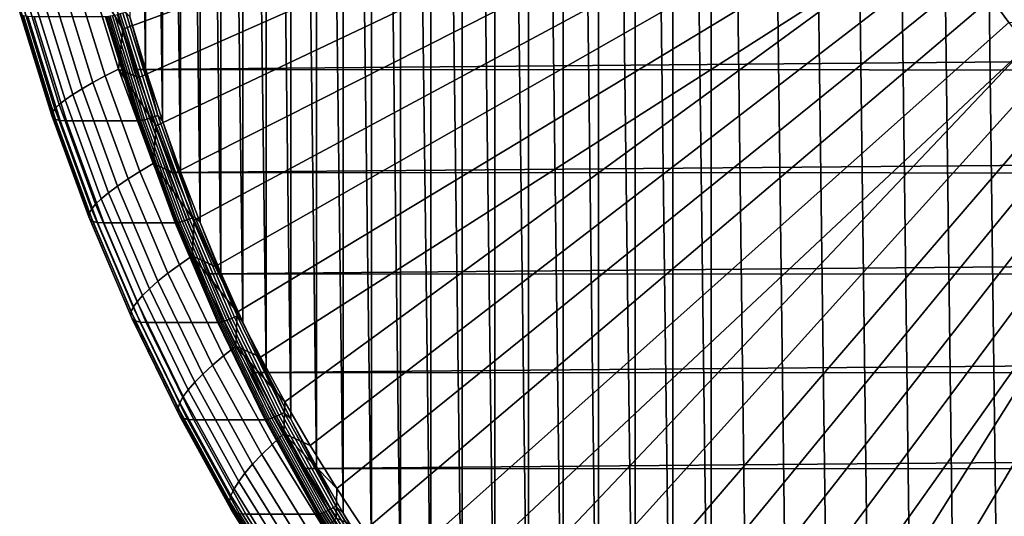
# Model space of a CAD drawing. Header units: metres. Extents: x -248 to 28, y -28 to 28.
# Tile 2 of 256: x -246.66 to -235.91, y -11.94 to -6.52. Entities that reach past the tile are written whole.
import ezdxf

# ---------------------------------------------------------------- set-up
doc = ezdxf.new("R2010")
doc.units = ezdxf.units.M
doc.layers.add('solid_10_061_053_XXX', color=7, linetype='CONTINUOUS')

msp = doc.modelspace()

# ---------------------------------------------------------------- linework, layer by layer
at = {"layer": 'solid_10_061_053_XXX'}
for points in [[(-236.392624, 18.992285, 142.390793), (-235.91008, -19.298853, 142.215164), (-235.420013, -19.59153, 142.036789), (-235.910049, 19.298868, 142.215149)], [(-236.867279, 18.672037, 142.563553), (-236.392654, -18.992268, 142.390793), (-235.91008, -19.298853, 142.215164), (-236.392624, 18.992285, 142.390793)], [(-237.333664, 18.33839, 142.733307), (-236.86731, -18.672018, 142.563568), (-236.392654, -18.992268, 142.390793), (-236.867279, 18.672037, 142.563553)], [(-237.791519, 17.99152, 142.899948), (-237.333694, -18.338371, 142.733307), (-236.86731, -18.672018, 142.563568), (-237.333664, 18.33839, 142.733307)], [(-238.240448, 17.631714, 143.063339), (-237.79155, -17.991501, 142.899963), (-237.333694, -18.338371, 142.733307), (-237.791519, 17.99152, 142.899948)], [(-238.68013, 17.259256, 143.223373), (-238.240479, -17.631695, 143.063354), (-237.79155, -17.991501, 142.899963), (-238.240448, 17.631714, 143.063339)], [(-239.110306, 16.874342, 143.379944), (-238.680145, -17.259237, 143.223389), (-238.240479, -17.631695, 143.063354), (-238.68013, 17.259256, 143.223373)], [(-239.110306, 16.874342, 143.379944), (-239.530609, 16.477306, 143.532928), (-239.110321, -16.874321, 143.379959)], [(-239.110306, 16.874342, 143.379944), (-239.110321, -16.874321, 143.379959), (-238.680145, -17.259237, 143.223389)], [(-239.530609, 16.477306, 143.532928), (-239.940735, 16.068447, 143.68219), (-239.530624, -16.477285, 143.532928)], [(-239.530609, 16.477306, 143.532928), (-239.530624, -16.477285, 143.532928), (-239.110321, -16.874321, 143.379959)], [(-239.940735, 16.068447, 143.68219), (-240.340454, 15.64798, 143.827682), (-239.94075, -16.068424, 143.682205)], [(-239.940735, 16.068447, 143.68219), (-239.94075, -16.068424, 143.682205), (-239.530624, -16.477285, 143.532928)], [(-240.340454, 15.64798, 143.827682), (-240.729401, 15.216286, 143.969254), (-240.340469, -15.647956, 143.827682)], [(-240.340454, 15.64798, 143.827682), (-240.340469, -15.647956, 143.827682), (-239.94075, -16.068424, 143.682205)], [(-240.729401, 15.216286, 143.969254), (-241.107315, 14.773669, 144.106796), (-240.729416, -15.216263, 143.969254)], [(-240.729401, 15.216286, 143.969254), (-240.729416, -15.216263, 143.969254), (-240.340469, -15.647956, 143.827682)], [(-241.107315, 14.773669, 144.106796), (-241.473984, 14.32037, 144.24025), (-241.10733, -14.773646, 144.106812)], [(-241.107315, 14.773669, 144.106796), (-241.10733, -14.773646, 144.106812), (-240.729416, -15.216263, 143.969254)], [(-241.473984, 14.32037, 144.24025), (-241.829071, 13.856809, 144.369492), (-241.474014, -14.320346, 144.240265)], [(-241.473984, 14.32037, 144.24025), (-241.474014, -14.320346, 144.240265), (-241.10733, -14.773646, 144.106812)], [(-241.829071, 13.856809, 144.369492), (-242.172333, 13.383299, 144.494431), (-241.829086, -13.856784, 144.369507)], [(-241.829071, 13.856809, 144.369492), (-241.829086, -13.856784, 144.369507), (-241.474014, -14.320346, 144.240265)], [(-242.172333, 13.383299, 144.494431), (-242.503586, 12.900101, 144.615005), (-242.172363, -13.383272, 144.494446)], [(-242.172333, 13.383299, 144.494431), (-242.172363, -13.383272, 144.494446), (-241.829086, -13.856784, 144.369507)], [(-242.503586, 12.900101, 144.615005), (-242.82251, 12.407674, 144.731079), (-242.503601, -12.900073, 144.615005)], [(-242.503586, 12.900101, 144.615005), (-242.503601, -12.900073, 144.615005), (-242.172363, -13.383272, 144.494446)], [(-242.82251, 12.407674, 144.731079), (-243.128906, 11.906332, 144.84259), (-242.822525, -12.407646, 144.731079)], [(-242.82251, 12.407674, 144.731079), (-242.822525, -12.407646, 144.731079), (-242.503601, -12.900073, 144.615005)], [(-243.128906, 11.906332, 144.84259), (-243.422592, 11.396363, 144.949493), (-243.128922, -11.906305, 144.842606)], [(-243.128906, 11.906332, 144.84259), (-243.128922, -11.906305, 144.842606), (-242.822525, -12.407646, 144.731079)], [(-243.422592, 11.396363, 144.949493), (-243.703293, 10.878256, 145.051651), (-243.422607, -11.396337, 144.949493)], [(-243.422592, 11.396363, 144.949493), (-243.422607, -11.396337, 144.949493), (-243.128922, -11.906305, 144.842606)], [(-243.703293, 10.878256, 145.051651), (-243.970825, 10.352326, 145.149033), (-243.703308, -10.878228, 145.051666)], [(-243.703293, 10.878256, 145.051651), (-243.703308, -10.878228, 145.051666), (-243.422607, -11.396337, 144.949493)], [(-243.970825, 10.352326, 145.149033), (-244.225052, 9.818888, 145.241562), (-243.97084, -10.352297, 145.149033)], [(-243.970825, 10.352326, 145.149033), (-243.97084, -10.352297, 145.149033), (-243.703308, -10.878228, 145.051666)], [(-244.225052, 9.818888, 145.241562), (-244.465698, 9.278452, 145.329147), (-244.225067, -9.818857, 145.241562)], [(-244.225052, 9.818888, 145.241562), (-244.225067, -9.818857, 145.241562), (-243.97084, -10.352297, 145.149033)], [(-244.465698, 9.278452, 145.329147), (-244.692657, 8.731336, 145.411758), (-244.465714, -9.278421, 145.329163)], [(-244.465698, 9.278452, 145.329147), (-244.465714, -9.278421, 145.329163), (-244.225067, -9.818857, 145.241562)], [(-244.692657, 8.731336, 145.411758), (-244.905762, 8.177879, 145.489319), (-244.692673, -8.731306, 145.411758)], [(-244.692657, 8.731336, 145.411758), (-244.692673, -8.731306, 145.411758), (-244.465714, -9.278421, 145.329163)], [(-244.905762, 8.177879, 145.489319), (-245.104828, 7.618612, 145.561768), (-244.905777, -8.177851, 145.489319)], [(-244.905762, 8.177879, 145.489319), (-244.905777, -8.177851, 145.489319), (-244.692673, -8.731306, 145.411758)], [(-245.104828, 7.618612, 145.561768), (-245.289734, 7.053849, 145.629074), (-245.104843, -7.618583, 145.561783)], [(-245.104828, 7.618612, 145.561768), (-245.104843, -7.618583, 145.561783), (-244.905777, -8.177851, 145.489319)], [(-245.289734, 7.053849, 145.629074), (-245.460342, 6.483959, 145.691177), (-245.289734, -7.053819, 145.629074)], [(-245.289734, 7.053849, 145.629074), (-245.289734, -7.053819, 145.629074), (-245.104843, -7.618583, 145.561783)], [(-245.460342, 6.483959, 145.691177), (-245.460358, -6.483928, 145.691177), (-245.289734, -7.053819, 145.629074)], [(-245.699539, -6.084917, 140.59346), (-237.510818, -3.308642, 134.284363), (-237.406372, -3.626284, 134.246338), (-245.537872, -6.619333, 140.534622)], [(-245.362671, -7.148892, 140.470856), (-245.537872, -6.619333, 140.534622), (-237.406372, -3.626284, 134.246338)], [(-245.362671, -7.148892, 140.470856), (-237.406372, -3.626284, 134.246338), (-237.292374, -3.940315, 134.204849), (-245.174057, -7.673207, 140.402206)], [(-245.174057, -7.673207, 140.402206), (-237.292374, -3.940315, 134.204849), (-237.169006, -4.250243, 134.159943), (-244.972168, -8.191894, 140.32872)], [(-244.972168, -8.191894, 140.32872), (-237.169006, -4.250243, 134.159943), (-237.036362, -4.555786, 134.111664), (-244.757156, -8.704579, 140.250458)], [(-244.757156, -8.704579, 140.250458), (-237.036362, -4.555786, 134.111664), (-236.894592, -4.856642, 134.060074), (-244.529175, -9.210889, 140.16748)], [(-244.529175, -9.210889, 140.16748), (-236.894592, -4.856642, 134.060074), (-236.743805, -5.152534, 134.005188), (-244.288376, -9.710455, 140.079834)], [(-244.288376, -9.710455, 140.079834), (-236.743805, -5.152534, 134.005188), (-236.584183, -5.443156, 133.947098), (-244.034973, -10.202884, 139.98761)], [(-243.769135, -10.687803, 139.890854), (-244.034973, -10.202884, 139.98761), (-236.584183, -5.443156, 133.947098)], [(-243.769135, -10.687803, 139.890854), (-236.584183, -5.443156, 133.947098), (-236.415939, -5.728099, 133.885864), (-243.491089, -11.164841, 139.789658)], [(-245.417694, -7.059151, 145.888489), (-233.308578, -6.953255, 179.259445), (-233.627518, -5.805794, 179.375519), (-245.742279, -5.912111, 146.006622)], [(-243.491089, -11.164841, 139.789658), (-236.415939, -5.728099, 133.885864), (-236.239182, -6.007199, 133.821518), (-243.201019, -11.633695, 139.684067)], [(-205.272125, -7.076948, 131.276688), (-245.417694, -7.059151, 145.888489), (-245.742279, -5.912111, 146.006622), (-204.946625, -5.930121, 131.158218)], [(-245.730988, -7.130112, 140.787842), (-246.059052, -6.06726, 140.907242), (-245.907104, -6.003144, 140.750229), (-245.582764, -7.054831, 140.632172)], [(-245.907104, -6.003144, 140.750229), (-245.699539, -6.084917, 140.59346), (-245.537872, -6.619333, 140.534622)], [(-245.582764, -7.054831, 140.632172), (-245.907104, -6.003144, 140.750229), (-245.537872, -6.619333, 140.534622)], [(-243.201019, -11.633695, 139.684067), (-236.239182, -6.007199, 133.821518), (-236.054047, -6.280191, 133.754135), (-242.899094, -12.094044, 139.574173)], [(-220.432556, -6.546635, 128.068375), (-236.054047, -6.280191, 133.754135), (-236.239182, -6.007199, 133.821518), (-220.239365, -6.280191, 127.998062)], [(-245.982361, -7.269576, 141.140503), (-246.317352, -6.186039, 141.262436), (-246.196182, -6.128393, 141.078461), (-245.864548, -7.201891, 140.957748)], [(-245.864548, -7.201891, 140.957748), (-246.196182, -6.128393, 141.078461), (-246.059052, -6.06726, 140.907242), (-245.730988, -7.130112, 140.787842)], [(-246.083435, -7.33261, 141.334579), (-246.421555, -6.239725, 141.457642), (-246.317352, -6.186039, 141.262436), (-245.982361, -7.269576, 141.140503)], [(-246.278564, -7.488847, 141.968262), (-246.624435, -6.372788, 142.094147), (-246.575729, -6.333485, 141.875244), (-246.232147, -7.442699, 141.750183)], [(-246.232147, -7.442699, 141.750183), (-246.575729, -6.333485, 141.875244), (-246.507919, -6.289009, 141.662476), (-246.166931, -7.390477, 141.538376)], [(-246.166931, -7.390477, 141.538376), (-246.507919, -6.289009, 141.662476), (-246.421555, -6.239725, 141.457642), (-246.083435, -7.33261, 141.334579)], [(-242.899094, -12.094044, 139.574173), (-236.054047, -6.280191, 133.754135), (-235.86087, -6.546635, 133.683823), (-242.585526, -12.545591, 139.460052)], [(-220.633667, -6.806361, 128.141571), (-235.86087, -6.546635, 133.683823), (-236.054047, -6.280191, 133.754135), (-220.432556, -6.546635, 128.068375)], [(-246.313568, -7.561462, 142.415955), (-246.663025, -6.434634, 142.543152), (-246.65361, -6.406598, 142.317413), (-246.305786, -7.528544, 142.190811)], [(-246.301865, -7.587332, 142.641861), (-246.652618, -6.456667, 142.769516), (-246.663025, -6.434634, 142.543152), (-246.313568, -7.561462, 142.415955)], [(-246.305786, -7.528544, 142.190811), (-246.65361, -6.406598, 142.317413), (-246.624435, -6.372788, 142.094147), (-246.278564, -7.488847, 141.968262)], [(-245.56546, -6.453696, 145.706268), (-245.214767, -7.583813, 145.578629), (-245.184998, -7.57398, 145.580566), (-245.535233, -6.445329, 145.708054)], [(-245.535233, -6.445329, 145.708054), (-245.184998, -7.57398, 145.580566), (-245.155472, -7.563632, 145.577606), (-245.505249, -6.436523, 145.70491)], [(-245.505249, -6.436523, 145.70491), (-245.155472, -7.563632, 145.577606), (-245.460358, -6.483928, 145.691177)], [(-246.270767, -7.605941, 142.866623), (-246.622437, -6.472516, 142.994614), (-246.652618, -6.456667, 142.769516), (-246.301865, -7.587332, 142.641861)], [(-246.220535, -7.617136, 143.088394), (-246.572754, -6.482049, 143.216599), (-246.622437, -6.472516, 142.994614), (-246.270767, -7.605941, 142.866623)], [(-246.572754, -6.482049, 143.216599), (-246.220535, -7.617136, 143.088394), (-246.152603, -7.620823, 143.302551), (-246.505005, -6.48519, 143.430817)], [(-246.505005, -6.48519, 143.430817), (-246.152603, -7.620823, 143.302551), (-245.37236, -7.620745, 145.44632), (-245.724762, -6.485123, 145.57457)], [(-245.359512, -7.619995, 145.474808), (-245.711884, -6.484486, 145.603058), (-245.724762, -6.485123, 145.57457), (-245.37236, -7.620745, 145.44632)], [(-245.711884, -6.484486, 145.603058), (-245.359512, -7.619995, 145.474808), (-245.34259, -7.617516, 145.50116), (-245.694855, -6.482377, 145.629379)], [(-245.694855, -6.482377, 145.629379), (-245.34259, -7.617516, 145.50116), (-245.322037, -7.613447, 145.524582), (-245.674118, -6.478914, 145.65271)], [(-245.674118, -6.478914, 145.65271), (-245.322037, -7.613447, 145.524582), (-245.29837, -7.607889, 145.544464), (-245.650177, -6.474185, 145.672516)], [(-245.650177, -6.474185, 145.672516), (-245.29837, -7.607889, 145.544464), (-245.272156, -7.600979, 145.560349), (-245.623657, -6.468304, 145.688278)], [(-245.623657, -6.468304, 145.688278), (-245.272156, -7.600979, 145.560349), (-245.244064, -7.592887, 145.571838), (-245.595184, -6.461418, 145.699631)], [(-245.595184, -6.461418, 145.699631), (-245.244064, -7.592887, 145.571838), (-245.214767, -7.583813, 145.578629), (-245.56546, -6.453696, 145.706268)], [(-245.155472, -7.563632, 145.577606), (-245.289734, -7.053819, 145.629074), (-245.460358, -6.483928, 145.691177)], [(-242.585526, -12.545591, 139.460052), (-235.86087, -6.546635, 133.683823), (-235.659744, -6.806361, 133.610626), (-242.260529, -12.987985, 139.341766)], [(-245.582764, -7.054831, 140.632172), (-245.537872, -6.619333, 140.534622), (-245.362671, -7.148892, 140.470856)], [(-241.924377, -13.420883, 139.219421), (-242.260529, -12.987985, 139.341766), (-235.659744, -6.806361, 133.610626)], [(-241.924377, -13.420883, 139.219421), (-235.659744, -6.806361, 133.610626), (-235.450851, -7.059171, 133.534592), (-241.577332, -13.843944, 139.093094)], [(-245.036255, -8.186011, 145.749649), (-232.932693, -8.081268, 179.122635), (-233.308578, -6.953255, 179.259445), (-245.417694, -7.059151, 145.888489)], [(-245.350555, -8.173018, 140.649384), (-245.730988, -7.130112, 140.787842), (-245.582764, -7.054831, 140.632172), (-245.206665, -8.086815, 140.495285)], [(-245.582764, -7.054831, 140.632172), (-245.362671, -7.148892, 140.470856), (-245.174057, -7.673207, 140.402206)], [(-245.206665, -8.086815, 140.495285), (-245.582764, -7.054831, 140.632172), (-245.174057, -7.673207, 140.402206)], [(-205.65448, -8.203561, 131.415863), (-245.036255, -8.186011, 145.749649), (-245.417694, -7.059151, 145.888489), (-205.272125, -7.076948, 131.276688)], [(-245.155472, -7.563632, 145.577606), (-245.104843, -7.618583, 145.561783), (-245.289734, -7.053819, 145.629074)], [(-241.577332, -13.843944, 139.093094), (-235.450851, -7.059171, 133.534592), (-235.234482, -7.304684, 133.455841), (-241.21965, -14.256827, 138.962906)], [(-245.593933, -8.332716, 140.99913), (-245.982361, -7.269576, 141.140503), (-245.864548, -7.201891, 140.957748), (-245.480011, -8.255211, 140.817795)], [(-245.480011, -8.255211, 140.817795), (-245.864548, -7.201891, 140.957748), (-245.730988, -7.130112, 140.787842), (-245.350555, -8.173018, 140.649384)], [(-245.691376, -8.404896, 141.191879), (-246.083435, -7.33261, 141.334579), (-245.982361, -7.269576, 141.140503), (-245.593933, -8.332716, 140.99913)], [(-241.21965, -14.256827, 138.962906), (-235.234482, -7.304684, 133.455841), (-235.010864, -7.54265, 133.374451), (-240.851608, -14.659221, 138.828964)], [(-245.833771, -8.530957, 141.605194), (-246.232147, -7.442699, 141.750183), (-246.166931, -7.390477, 141.538376), (-245.771545, -8.471158, 141.39447)], [(-245.771545, -8.471158, 141.39447), (-246.166931, -7.390477, 141.538376), (-246.083435, -7.33261, 141.334579), (-245.691376, -8.404896, 141.191879)], [(-245.902466, -8.629257, 142.044022), (-246.305786, -7.528544, 142.190811), (-246.278564, -7.488847, 141.968262), (-245.877533, -8.583801, 141.822311)], [(-245.877533, -8.583801, 141.822311), (-246.278564, -7.488847, 141.968262), (-246.232147, -7.442699, 141.750183), (-245.833771, -8.530957, 141.605194)], [(-245.908371, -8.666952, 142.268478), (-246.313568, -7.561462, 142.415955), (-246.305786, -7.528544, 142.190811), (-245.902466, -8.629257, 142.044022)], [(-245.895172, -8.696575, 142.493835), (-246.301865, -7.587332, 142.641861), (-246.313568, -7.561462, 142.415955), (-245.908371, -8.666952, 142.268478)], [(-245.863007, -8.717884, 142.718216), (-246.270767, -7.605941, 142.866623), (-246.301865, -7.587332, 142.641861), (-245.895172, -8.696575, 142.493835)], [(-245.812134, -8.730702, 142.939743), (-246.220535, -7.617136, 143.088394), (-246.270767, -7.605941, 142.866623), (-245.863007, -8.717884, 142.718216)], [(-246.220535, -7.617136, 143.088394), (-245.812134, -8.730702, 142.939743), (-245.743988, -8.734924, 143.153839), (-246.152603, -7.620823, 143.302551)], [(-246.152603, -7.620823, 143.302551), (-245.743988, -8.734924, 143.153839), (-244.96376, -8.734836, 145.297592), (-245.37236, -7.620745, 145.44632)], [(-244.950943, -8.733975, 145.326111), (-245.359512, -7.619995, 145.474808), (-245.37236, -7.620745, 145.44632), (-244.96376, -8.734836, 145.297592)], [(-245.359512, -7.619995, 145.474808), (-244.950943, -8.733975, 145.326111), (-244.934158, -8.731133, 145.352509), (-245.34259, -7.617516, 145.50116)], [(-245.34259, -7.617516, 145.50116), (-244.934158, -8.731133, 145.352509), (-244.913818, -8.72647, 145.376007), (-245.322037, -7.613447, 145.524582)], [(-245.322037, -7.613447, 145.524582), (-244.913818, -8.72647, 145.376007), (-244.890457, -8.720099, 145.395996), (-245.29837, -7.607889, 145.544464)], [(-245.29837, -7.607889, 145.544464), (-244.890457, -8.720099, 145.395996), (-244.864609, -8.712179, 145.412018), (-245.272156, -7.600979, 145.560349)], [(-245.272156, -7.600979, 145.560349), (-244.864609, -8.712179, 145.412018), (-244.836945, -8.702904, 145.42366), (-245.244064, -7.592887, 145.571838)], [(-245.244064, -7.592887, 145.571838), (-244.836945, -8.702904, 145.42366), (-244.808136, -8.692503, 145.430634), (-245.214767, -7.583813, 145.578629)], [(-245.214767, -7.583813, 145.578629), (-244.808136, -8.692503, 145.430634), (-244.778885, -8.681233, 145.432755), (-245.184998, -7.57398, 145.580566)], [(-245.184998, -7.57398, 145.580566), (-244.778885, -8.681233, 145.432755), (-244.749924, -8.669373, 145.430008), (-245.155472, -7.563632, 145.577606)], [(-245.155472, -7.563632, 145.577606), (-244.749924, -8.669373, 145.430008), (-245.104843, -7.618583, 145.561783)], [(-244.749924, -8.669373, 145.430008), (-244.905777, -8.177851, 145.489319), (-245.104843, -7.618583, 145.561783)], [(-240.851608, -14.659221, 138.828964), (-235.010864, -7.54265, 133.374451), (-234.780167, -7.772909, 133.290482), (-240.473526, -15.05081, 138.691345)], [(-245.206665, -8.086815, 140.495285), (-245.174057, -7.673207, 140.402206), (-244.972168, -8.191894, 140.32872)], [(-240.473526, -15.05081, 138.691345), (-234.780167, -7.772909, 133.290482), (-234.542603, -7.995211, 133.20401), (-240.085632, -15.431328, 138.550171)], [(-240.085632, -15.431328, 138.550171), (-234.542603, -7.995211, 133.20401), (-234.298538, -8.209237, 133.115189), (-239.688248, -15.800506, 138.405533)], [(-244.918854, -9.193062, 140.492249), (-245.350555, -8.173018, 140.649384), (-245.206665, -8.086815, 140.495285), (-244.779877, -9.096214, 140.339951)], [(-245.206665, -8.086815, 140.495285), (-244.972168, -8.191894, 140.32872), (-244.757156, -8.704579, 140.250458)], [(-244.779877, -9.096214, 140.339951), (-245.206665, -8.086815, 140.495285), (-244.757156, -8.704579, 140.250458)], [(-244.598938, -9.289848, 145.590485), (-232.500992, -9.186386, 178.9655), (-232.932693, -8.081268, 179.122635), (-245.036255, -8.186011, 145.749649)], [(-245.153137, -9.372478, 140.838699), (-245.593933, -8.332716, 140.99913), (-245.480011, -8.255211, 140.817795), (-245.043625, -9.285403, 140.658966)], [(-245.043625, -9.285403, 140.658966), (-245.480011, -8.255211, 140.817795), (-245.350555, -8.173018, 140.649384), (-244.918854, -9.193062, 140.492249)], [(-206.092651, -9.306959, 131.575333), (-244.598938, -9.289848, 145.590485), (-245.036255, -8.186011, 145.749649), (-205.65448, -8.203561, 131.415863)], [(-244.749924, -8.669373, 145.430008), (-244.692673, -8.731306, 145.411758), (-244.905777, -8.177851, 145.489319)], [(-239.281601, -16.158092, 138.257523), (-239.688248, -15.800506, 138.405533), (-234.298538, -8.209237, 133.115189)], [(-239.281601, -16.158092, 138.257523), (-234.298538, -8.209237, 133.115189), (-234.048157, -8.41482, 133.024048), (-238.866013, -16.503839, 138.106262)], [(-245.24649, -9.453569, 141.029953), (-245.691376, -8.404896, 141.191879), (-245.593933, -8.332716, 140.99913), (-245.153137, -9.372478, 140.838699)], [(-245.381714, -9.595196, 141.440659), (-245.833771, -8.530957, 141.605194), (-245.771545, -8.471158, 141.39447), (-245.322891, -9.528013, 141.231171)], [(-245.322891, -9.528013, 141.231171), (-245.771545, -8.471158, 141.39447), (-245.691376, -8.404896, 141.191879), (-245.24649, -9.453569, 141.029953)], [(-238.866013, -16.503839, 138.106262), (-234.048157, -8.41482, 133.024048), (-233.791626, -8.611822, 132.930679), (-238.441742, -16.8375, 137.951843)], [(-245.444824, -9.705634, 141.877441), (-245.902466, -8.629257, 142.044022), (-245.877533, -8.583801, 141.822311), (-245.42247, -9.654565, 141.656677)], [(-245.42247, -9.654565, 141.656677), (-245.877533, -8.583801, 141.822311), (-245.833771, -8.530957, 141.605194), (-245.381714, -9.595196, 141.440659)], [(-245.448578, -9.747983, 142.10112), (-245.908371, -8.666952, 142.268478), (-245.902466, -8.629257, 142.044022), (-245.444824, -9.705634, 141.877441)], [(-245.433701, -9.781263, 142.325867), (-245.895172, -8.696575, 142.493835), (-245.908371, -8.666952, 142.268478), (-245.448578, -9.747983, 142.10112)], [(-245.400314, -9.805203, 142.549805), (-245.863007, -8.717884, 142.718216), (-245.895172, -8.696575, 142.493835), (-245.433701, -9.781263, 142.325867)], [(-244.864609, -8.712179, 145.412018), (-244.402161, -9.798764, 145.243698), (-244.374985, -9.788332, 145.255508), (-244.836945, -8.702904, 145.42366)], [(-244.836945, -8.702904, 145.42366), (-244.374985, -9.788332, 145.255508), (-244.346725, -9.776634, 145.26268), (-244.808136, -8.692503, 145.430634)], [(-244.808136, -8.692503, 145.430634), (-244.346725, -9.776634, 145.26268), (-244.318069, -9.763959, 145.265045), (-244.778885, -8.681233, 145.432755)], [(-244.779877, -9.096214, 140.339951), (-244.757156, -8.704579, 140.250458), (-244.529175, -9.210889, 140.16748)], [(-244.778885, -8.681233, 145.432755), (-244.318069, -9.763959, 145.265045), (-244.289749, -9.750619, 145.262512), (-244.749924, -8.669373, 145.430008)], [(-244.749924, -8.669373, 145.430008), (-244.289749, -9.750619, 145.262512), (-244.692673, -8.731306, 145.411758)], [(-238.441742, -16.8375, 137.951843), (-233.791626, -8.611822, 132.930679), (-233.529358, -8.799937, 132.83522), (-238.009125, -17.158827, 137.794373)], [(-245.348709, -9.819604, 142.771072), (-245.812134, -8.730702, 142.939743), (-245.863007, -8.717884, 142.718216), (-245.400314, -9.805203, 142.549805)], [(-245.812134, -8.730702, 142.939743), (-245.348709, -9.819604, 142.771072), (-245.280319, -9.824347, 142.985077), (-245.743988, -8.734924, 143.153839)], [(-245.743988, -8.734924, 143.153839), (-245.280319, -9.824347, 142.985077), (-244.500107, -9.824249, 145.128845), (-244.96376, -8.734836, 145.297592)], [(-244.487335, -9.823279, 145.157364), (-244.950943, -8.733975, 145.326111), (-244.96376, -8.734836, 145.297592), (-244.500107, -9.824249, 145.128845)], [(-244.950943, -8.733975, 145.326111), (-244.487335, -9.823279, 145.157364), (-244.470688, -9.820084, 145.183823), (-244.934158, -8.731133, 145.352509)], [(-244.934158, -8.731133, 145.352509), (-244.470688, -9.820084, 145.183823), (-244.450607, -9.814838, 145.207413), (-244.913818, -8.72647, 145.376007)], [(-244.913818, -8.72647, 145.376007), (-244.450607, -9.814838, 145.207413), (-244.427582, -9.807673, 145.227524), (-244.890457, -8.720099, 145.395996)], [(-244.890457, -8.720099, 145.395996), (-244.427582, -9.807673, 145.227524), (-244.402161, -9.798764, 145.243698), (-244.864609, -8.712179, 145.412018)], [(-244.289749, -9.750619, 145.262512), (-244.465714, -9.278421, 145.329163), (-244.692673, -8.731306, 145.411758)], [(-238.009125, -17.158827, 137.794373), (-233.529358, -8.799937, 132.83522), (-233.261597, -8.978979, 132.737762), (-237.568481, -17.467577, 137.634003)], [(-237.568481, -17.467577, 137.634003), (-233.261597, -8.978979, 132.737762), (-232.98851, -9.148843, 132.638367), (-237.120132, -17.763519, 137.47081)], [(-244.437088, -10.187388, 140.316895), (-244.918854, -9.193062, 140.492249), (-244.779877, -9.096214, 140.339951), (-244.303558, -10.080212, 140.16658)], [(-244.779877, -9.096214, 140.339951), (-244.529175, -9.210889, 140.16748), (-244.288376, -9.710455, 140.079834)], [(-244.303558, -10.080212, 140.16658), (-244.779877, -9.096214, 140.339951), (-244.288376, -9.710455, 140.079834)], [(-244.556641, -10.289579, 140.481705), (-245.043625, -9.285403, 140.658966), (-244.918854, -9.193062, 140.492249), (-244.437088, -10.187388, 140.316895)], [(-244.107056, -10.367312, 145.411453), (-232.014755, -10.265382, 178.788528), (-232.500992, -9.186386, 178.9655), (-244.598938, -9.289848, 145.590485)], [(-236.664429, -18.046429, 137.304947), (-237.120132, -17.763519, 137.47081), (-232.98851, -9.148843, 132.638367)], [(-236.664429, -18.046429, 137.304947), (-232.98851, -9.148843, 132.638367), (-232.710464, -9.309299, 132.53717), (-236.201706, -18.316095, 137.136536)], [(-244.66124, -10.385942, 140.659653), (-245.153137, -9.372478, 140.838699), (-245.043625, -9.285403, 140.658966), (-244.556641, -10.289579, 140.481705)], [(-206.585403, -10.384023, 131.754684), (-244.107056, -10.367312, 145.411453), (-244.598938, -9.289848, 145.590485), (-206.092651, -9.306959, 131.575333)], [(-244.289749, -9.750619, 145.262512), (-244.225067, -9.818857, 145.241562), (-244.465714, -9.278421, 145.329163)], [(-236.201706, -18.316095, 137.136536), (-232.710464, -9.309299, 132.53717), (-232.42775, -9.46017, 132.434265), (-235.732285, -18.572325, 136.965683)], [(-244.822205, -10.558069, 141.048935), (-245.322891, -9.528013, 141.231171), (-245.24649, -9.453569, 141.029953), (-244.75, -10.475684, 140.849258)], [(-244.75, -10.475684, 140.849258), (-245.24649, -9.453569, 141.029953), (-245.153137, -9.372478, 140.838699), (-244.66124, -10.385942, 140.659653)], [(-244.877243, -10.632419, 141.257034), (-245.381714, -9.595196, 141.440659), (-245.322891, -9.528013, 141.231171), (-244.822205, -10.558069, 141.048935)], [(-244.934113, -10.754637, 141.691559), (-245.444824, -9.705634, 141.877441), (-245.42247, -9.654565, 141.656677), (-244.914642, -10.69812, 141.471848)], [(-244.914642, -10.69812, 141.471848), (-245.42247, -9.654565, 141.656677), (-245.381714, -9.595196, 141.440659), (-244.877243, -10.632419, 141.257034)], [(-244.935486, -10.801504, 141.914368), (-245.448578, -9.747983, 142.10112), (-245.444824, -9.705634, 141.877441), (-244.934113, -10.754637, 141.691559)], [(-244.918732, -10.838334, 142.138428), (-245.433701, -9.781263, 142.325867), (-245.448578, -9.747983, 142.10112), (-244.935486, -10.801504, 141.914368)], [(-244.884003, -10.864828, 142.361877), (-245.400314, -9.805203, 142.549805), (-245.433701, -9.781263, 142.325867), (-244.918732, -10.838334, 142.138428)], [(-244.374985, -9.788332, 145.255508), (-243.859467, -10.846106, 145.067886), (-243.831833, -10.833143, 145.075287), (-244.346725, -9.776634, 145.26268)], [(-244.346725, -9.776634, 145.26268), (-243.831833, -10.833143, 145.075287), (-243.803848, -10.819098, 145.077881), (-244.318069, -9.763959, 145.265045)], [(-244.318069, -9.763959, 145.265045), (-243.803848, -10.819098, 145.077881), (-243.77623, -10.804317, 145.075607), (-244.289749, -9.750619, 145.262512)], [(-244.303558, -10.080212, 140.16658), (-244.288376, -9.710455, 140.079834), (-244.034973, -10.202884, 139.98761)], [(-244.289749, -9.750619, 145.262512), (-243.77623, -10.804317, 145.075607), (-244.225067, -9.818857, 145.241562)], [(-244.831589, -10.880764, 142.582855), (-245.348709, -9.819604, 142.771072), (-245.400314, -9.805203, 142.549805), (-244.884003, -10.864828, 142.361877)], [(-245.348709, -9.819604, 142.771072), (-244.831589, -10.880764, 142.582855), (-244.762924, -10.886014, 142.796753), (-245.280319, -9.824347, 142.985077)], [(-245.280319, -9.824347, 142.985077), (-244.762924, -10.886014, 142.796753), (-243.982712, -10.885907, 144.940521), (-244.500107, -9.824249, 145.128845)], [(-243.969986, -10.88483, 144.96907), (-244.487335, -9.823279, 145.157364), (-244.500107, -9.824249, 145.128845), (-243.982712, -10.885907, 144.940521)], [(-244.487335, -9.823279, 145.157364), (-243.969986, -10.88483, 144.96907), (-243.953506, -10.881289, 144.99559), (-244.470688, -9.820084, 145.183823)], [(-244.470688, -9.820084, 145.183823), (-243.953506, -10.881289, 144.99559), (-243.933701, -10.875476, 145.019272), (-244.450607, -9.814838, 145.207413)], [(-244.450607, -9.814838, 145.207413), (-243.933701, -10.875476, 145.019272), (-243.911041, -10.867537, 145.039536), (-244.427582, -9.807673, 145.227524)], [(-244.427582, -9.807673, 145.227524), (-243.911041, -10.867537, 145.039536), (-243.886093, -10.857665, 145.055878), (-244.402161, -9.798764, 145.243698)], [(-244.402161, -9.798764, 145.243698), (-243.886093, -10.857665, 145.055878), (-243.859467, -10.846106, 145.067886), (-244.374985, -9.788332, 145.255508)], [(-243.77623, -10.804317, 145.075607), (-243.97084, -10.352297, 145.149033), (-244.225067, -9.818857, 145.241562)], [(-243.90657, -11.153217, 140.12381), (-244.437088, -10.187388, 140.316895), (-244.303558, -10.080212, 140.16658), (-243.779068, -11.036057, 139.975677)], [(-244.303558, -10.080212, 140.16658), (-244.034973, -10.202884, 139.98761), (-243.769135, -10.687803, 139.890854)], [(-243.779068, -11.036057, 139.975677), (-244.303558, -10.080212, 140.16658), (-243.769135, -10.687803, 139.890854)], [(-244.020401, -11.264928, 140.28653), (-244.556641, -10.289579, 140.481705), (-244.437088, -10.187388, 140.316895), (-243.90657, -11.153217, 140.12381)], [(-244.119598, -11.370267, 140.462509), (-244.66124, -10.385942, 140.659653), (-244.556641, -10.289579, 140.481705), (-244.020401, -11.264928, 140.28653)], [(-243.561996, -11.415358, 145.213058), (-231.47522, -11.315473, 178.592148), (-232.014755, -10.265382, 178.788528), (-244.107056, -10.367312, 145.411453)], [(-244.203323, -11.468369, 140.650284), (-244.75, -10.475684, 140.849258), (-244.66124, -10.385942, 140.659653), (-244.119598, -11.370267, 140.462509)], [(-207.131226, -11.431479, 131.953354), (-243.561996, -11.415358, 145.213058), (-244.107056, -10.367312, 145.411453), (-206.585403, -10.384023, 131.754684)], [(-243.77623, -10.804317, 145.075607), (-243.703308, -10.878228, 145.051666), (-243.97084, -10.352297, 145.149033)], [(-244.27092, -11.558429, 140.848282), (-244.822205, -10.558069, 141.048935), (-244.75, -10.475684, 140.849258), (-244.203323, -11.468369, 140.650284)], [(-244.355499, -11.711527, 141.268326), (-244.914642, -10.69812, 141.471848), (-244.877243, -10.632419, 141.257034), (-244.321777, -11.639705, 141.054871)], [(-244.321777, -11.639705, 141.054871), (-244.877243, -10.632419, 141.257034), (-244.822205, -10.558069, 141.048935), (-244.27092, -11.558429, 140.848282)], [(-244.371796, -11.77331, 141.486893), (-244.934113, -10.754637, 141.691559), (-244.914642, -10.69812, 141.471848), (-244.355499, -11.711527, 141.268326)], [(-243.779068, -11.036057, 139.975677), (-243.769135, -10.687803, 139.890854), (-243.491089, -11.164841, 139.789658)], [(-244.370544, -11.824542, 141.708755), (-244.935486, -10.801504, 141.914368), (-244.934113, -10.754637, 141.691559), (-244.371796, -11.77331, 141.486893)], [(-244.351715, -11.864803, 141.932053), (-244.918732, -10.838334, 142.138428), (-244.935486, -10.801504, 141.914368), (-244.370544, -11.824542, 141.708755)], [(-244.315506, -11.893764, 142.154968), (-244.884003, -10.864828, 142.361877), (-244.918732, -10.838334, 142.138428), (-244.351715, -11.864803, 141.932053)], [(-243.911041, -10.867537, 145.039536), (-243.342331, -11.896696, 144.832535), (-243.317902, -11.885889, 144.84906), (-243.886093, -10.857665, 145.055878)], [(-243.886093, -10.857665, 145.055878), (-243.317902, -11.885889, 144.84906), (-243.291885, -11.873235, 144.861298), (-243.859467, -10.846106, 145.067886)], [(-243.859467, -10.846106, 145.067886), (-243.291885, -11.873235, 144.861298), (-243.264908, -11.859045, 144.868942), (-243.831833, -10.833143, 145.075287)], [(-243.831833, -10.833143, 145.075287), (-243.264908, -11.859045, 144.868942), (-243.237671, -11.84367, 144.871811), (-243.803848, -10.819098, 145.077881)], [(-243.803848, -10.819098, 145.077881), (-243.237671, -11.84367, 144.871811), (-243.210815, -11.827488, 144.869812), (-243.77623, -10.804317, 145.075607)], [(-243.77623, -10.804317, 145.075607), (-243.210815, -11.827488, 144.869812), (-243.703308, -10.878228, 145.051666)], [(-244.262192, -11.911185, 142.37561), (-244.831589, -10.880764, 142.582855), (-244.884003, -10.864828, 142.361877), (-244.315506, -11.893764, 142.154968)], [(-244.831589, -10.880764, 142.582855), (-244.262192, -11.911185, 142.37561), (-244.193237, -11.916924, 142.589401), (-244.762924, -10.886014, 142.796753)], [(-244.762924, -10.886014, 142.796753), (-244.193237, -11.916924, 142.589401), (-243.41304, -11.916809, 144.733185), (-243.982712, -10.885907, 144.940521)], [(-243.40036, -11.915627, 144.761749), (-243.969986, -10.88483, 144.96907), (-243.982712, -10.885907, 144.940521), (-243.41304, -11.916809, 144.733185)], [(-243.969986, -10.88483, 144.96907), (-243.40036, -11.915627, 144.761749), (-243.384079, -11.911751, 144.78833), (-243.953506, -10.881289, 144.99559)], [(-243.953506, -10.881289, 144.99559), (-243.384079, -11.911751, 144.78833), (-243.364578, -11.905388, 144.812119), (-243.933701, -10.875476, 145.019272)], [(-243.933701, -10.875476, 145.019272), (-243.364578, -11.905388, 144.812119), (-243.342331, -11.896696, 144.832535), (-243.911041, -10.867537, 145.039536)], [(-243.210815, -11.827488, 144.869812), (-243.422607, -11.396337, 144.949493), (-243.703308, -10.878228, 145.051666)], [(-243.328827, -12.087846, 139.913528), (-243.90657, -11.153217, 140.12381), (-243.779068, -11.036057, 139.975677), (-243.207855, -11.961081, 139.767776)], [(-243.779068, -11.036057, 139.975677), (-243.491089, -11.164841, 139.789658), (-243.201019, -11.633695, 139.684067)], [(-243.207855, -11.961081, 139.767776), (-243.779068, -11.036057, 139.975677), (-243.201019, -11.633695, 139.684067)], [(-243.436417, -12.208714, 140.07399), (-244.020401, -11.264928, 140.28653), (-243.90657, -11.153217, 140.12381), (-243.328827, -12.087846, 139.913528)], [(-243.529739, -12.32269, 140.247818), (-244.119598, -11.370267, 140.462509), (-244.020401, -11.264928, 140.28653), (-243.436417, -12.208714, 140.07399)], [(-243.608002, -12.428836, 140.433594), (-244.203323, -11.468369, 140.650284), (-244.119598, -11.370267, 140.462509), (-243.529739, -12.32269, 140.247818)], [(-242.965302, -12.431047, 144.99588), (-230.883987, -12.333515, 178.376953), (-231.47522, -11.315473, 178.592148), (-243.561996, -11.415358, 145.213058)], [(-243.210815, -11.827488, 144.869812), (-243.128922, -11.906305, 144.842606), (-243.422607, -11.396337, 144.949493)], [(-243.670563, -12.526278, 140.629761), (-244.27092, -11.558429, 140.848282), (-244.203323, -11.468369, 140.650284), (-243.608002, -12.428836, 140.433594)], [(-207.72876, -12.446719, 132.170837), (-242.965302, -12.431047, 144.99588), (-243.561996, -11.415358, 145.213058), (-207.131226, -11.431479, 131.953354)], [(-243.716888, -12.614218, 140.834702), (-244.321777, -11.639705, 141.054871), (-244.27092, -11.558429, 140.848282), (-243.670563, -12.526278, 140.629761)], [(-243.75946, -12.758777, 141.264023), (-244.371796, -11.77331, 141.486893), (-244.355499, -11.711527, 141.268326), (-243.746613, -12.69193, 141.046707)], [(-243.746613, -12.69193, 141.046707), (-244.355499, -11.711527, 141.268326), (-244.321777, -11.639705, 141.054871), (-243.716888, -12.614218, 140.834702)], [(-243.207855, -11.961081, 139.767776), (-243.201019, -11.633695, 139.684067), (-242.899094, -12.094044, 139.574173)], [(-243.755341, -12.81421, 141.484833), (-244.370544, -11.824542, 141.708755), (-244.371796, -11.77331, 141.486893), (-243.75946, -12.758777, 141.264023)], [(-243.734283, -12.857773, 141.707336), (-244.351715, -11.864803, 141.932053), (-244.370544, -11.824542, 141.708755), (-243.755341, -12.81421, 141.484833)], [(-243.237671, -11.84367, 144.871811), (-242.621124, -12.83478, 144.6474), (-242.595123, -12.817245, 144.645721), (-243.210815, -11.827488, 144.869812)], [(-243.210815, -11.827488, 144.869812), (-242.595123, -12.817245, 144.645721), (-243.128922, -11.906305, 144.842606)], [(-243.696457, -12.889109, 141.929642), (-244.315506, -11.893764, 142.154968), (-244.351715, -11.864803, 141.932053), (-243.734283, -12.857773, 141.707336)], [(-243.642166, -12.907957, 142.149948), (-244.262192, -11.911185, 142.37561), (-244.315506, -11.893764, 142.154968), (-243.696457, -12.889109, 141.929642)], [(-244.262192, -11.911185, 142.37561), (-243.642166, -12.907957, 142.149948), (-243.572891, -12.914165, 142.363617), (-244.193237, -11.916924, 142.589401)], [(-244.193237, -11.916924, 142.589401), (-243.572891, -12.914165, 142.363617), (-242.792709, -12.914043, 144.507401), (-243.41304, -11.916809, 144.733185)], [(-242.780075, -12.912761, 144.535995), (-243.40036, -11.915627, 144.761749), (-243.41304, -11.916809, 144.733185), (-242.792709, -12.914043, 144.507401)], [(-243.40036, -11.915627, 144.761749), (-242.780075, -12.912761, 144.535995), (-242.763992, -12.908559, 144.562653), (-243.384079, -11.911751, 144.78833)], [(-243.384079, -11.911751, 144.78833), (-242.763992, -12.908559, 144.562653), (-242.744827, -12.901663, 144.586563), (-243.364578, -11.905388, 144.812119)], [(-243.364578, -11.905388, 144.812119), (-242.744827, -12.901663, 144.586563), (-242.723038, -12.892243, 144.607132), (-243.342331, -11.896696, 144.832535)], [(-243.342331, -11.896696, 144.832535), (-242.723038, -12.892243, 144.607132), (-242.699158, -12.880532, 144.623871), (-243.317902, -11.885889, 144.84906)], [(-243.317902, -11.885889, 144.84906), (-242.699158, -12.880532, 144.623871), (-242.673798, -12.866819, 144.636337), (-243.291885, -11.873235, 144.861298)], [(-243.291885, -11.873235, 144.861298), (-242.673798, -12.866819, 144.636337), (-242.647583, -12.851441, 144.644257), (-243.264908, -11.859045, 144.868942)], [(-243.264908, -11.859045, 144.868942), (-242.647583, -12.851441, 144.644257), (-242.621124, -12.83478, 144.6474), (-243.237671, -11.84367, 144.871811)], [(-242.595123, -12.817245, 144.645721), (-242.822525, -12.407646, 144.731079), (-243.128922, -11.906305, 144.842606)]]:
    msp.add_3dface(points, dxfattribs=at)

doc.saveas('drawing.dxf')
